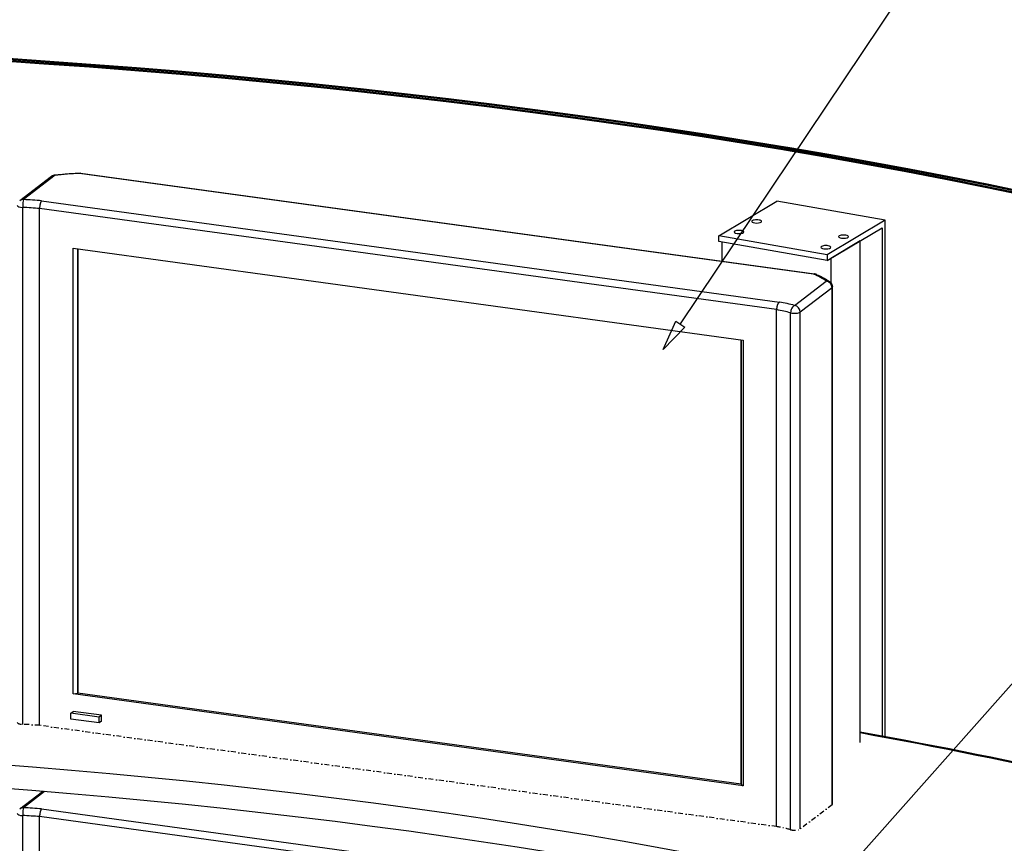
# Model space of a CAD drawing. Extents: x -4471 to 629, y 1975 to 5538.
# Tile 38 of 41: x -1725 to -928, y 4267 to 4933. Entities that reach past the tile are written whole.
import ezdxf

# ---------------------------------------------------------------- set-up
doc = ezdxf.new("R2010")
doc.units = 0
doc.header["$MEASUREMENT"] = 0
doc.linetypes.add('DASHDOT', pattern=[8.5, 4, -2, 0.5, -2])
doc.layers.get('0').update_dxf_attribs({"linetype": 'CONTINUOUS'})
doc.layers.add('LE_ALL', color=7, linetype='CONTINUOUS', lineweight=50)
doc.layers.add('LE_MIDDLE', color=7, linetype='CONTINUOUS')
doc.layers.add('LE_RED', color=1, linetype='CONTINUOUS')

msp = doc.modelspace()

# ---------------------------------------------------------------- linework, layer by layer
for p, q in [((-1696.12, 4807.2), (-1721.85, 4787.54)), ((-1082.14, 4727.28), (-1676.33, 4808.75)), ((-1675.65, 4808.98), (-1081.46, 4727.5)), ((-1707.14, 4786.62), (-1109.83, 4704.71)), ((-1024.1, 4770.98), (-1112.02, 4786.41)), ((-1722.45, 4362.99), (-1722.45, 4781.2)), ((-1112.11, 4698.53), (-1708.77, 4780.35)), ((-1026.49, 4764.83), (-1026.49, 4353.46)), ((-1071.05, 4742.95), (-1158.97, 4758.37)), ((-1156.11, 4737.74), (-1156.11, 4753.14)), ((-1044.37, 4754.15), (-1068.19, 4739.92)), ((-1044.37, 4348.25), (-1044.37, 4754.15)), ((-1677.68, 4747.7), (-1677.68, 4388.23)), ((-1677.68, 4388.23), (-1677.68, 4747.7)), ((-1068.19, 4739.92), (-1068.19, 4720.29)), ((-1097.56, 4701.93), (-1071.83, 4721.59)), ((-1067.22, 4716.23), (-1092.96, 4696.57)), ((-1067.22, 4298.02), (-1067.22, 4716.23)), ((-1066.83, 4298.65), (-1066.83, 4716.86)), ((-1112.11, 4280.33), (-1112.11, 4698.53)), ((-1092.96, 4278.36), (-1092.96, 4696.57)), ((-1140.86, 4314.62), (-1140.86, 4674.09)), ((-1140.86, 4674.09), (-1140.86, 4314.62)), ((-1140.86, 4314.62), (-1677.68, 4388.23)), ((-1683.56, 4367.3), (-1683.56, 4372.03)), ((-1658.59, 4370.36), (-1681.61, 4373.52)), ((-1660.54, 4364.14), (-1660.54, 4368.87)), ((-1660.54, 4364.14), (-1683.56, 4367.3)), ((-1658.59, 4365.63), (-1660.54, 4364.14)), ((-1140.86, 4314.62), (-1139.27, 4313.34)), ((-1724.88, 4294.77), (-1706.53, 4308.79)), ((-1704.69, 4308.64), (-1721.85, 4295.53)), ((-1722.45, 3870.99), (-1722.45, 4289.19)), ((-1707.14, 4294.61), (-1109.83, 4212.7)), ((-1112.11, 4206.53), (-1708.77, 4288.34))]:
    msp.add_line(p, q)
for points in [[(-1724.88, 4786.78), (-1699.15, 4806.44, -0.134871), (-1696.7, 4807.43)], [(-1676.54, 4809.02, -0.010675), (-1676.33, 4809.02, -0.034082), (-1675.65, 4808.98)], [(-1068.91, 4720.92, -0.241497), (-1066.83, 4716.86)]]:
    msp.add_lwpolyline(points, format="xyb")
for points in [[(-1696.7, 4807.43), (-1695.37, 4807.58), (-1694.03, 4807.73), (-1692.93, 4807.84), (-1691.57, 4807.98), (-1690.21, 4808.11), (-1689.55, 4808.17), (-1688.18, 4808.28), (-1686.8, 4808.4), (-1686.15, 4808.45), (-1684.76, 4808.55), (-1683.36, 4808.65), (-1682.72, 4808.69), (-1681.31, 4808.78), (-1679.9, 4808.86), (-1679.26, 4808.89), (-1677.84, 4808.96), (-1676.54, 4809.02)], [(-1707.14, 4786.62), (-1707.22, 4786.54), (-1707.29, 4786.46), (-1707.36, 4786.37), (-1707.44, 4786.26), (-1707.52, 4786.13), (-1707.6, 4785.99), (-1707.69, 4785.83), (-1707.77, 4785.66), (-1707.86, 4785.47), (-1707.87, 4785.43), (-1707.96, 4785.22), (-1708.04, 4784.99), (-1708.12, 4784.75), (-1708.2, 4784.5), (-1708.27, 4784.22), (-1708.35, 4783.94), (-1708.36, 4783.87), (-1708.43, 4783.57), (-1708.49, 4783.26), (-1708.53, 4783.09), (-1708.56, 4782.91), (-1708.61, 4782.58), (-1708.65, 4782.25), (-1708.69, 4781.91), (-1708.72, 4781.57), (-1708.74, 4781.24), (-1708.76, 4780.9), (-1708.77, 4780.58), (-1708.77, 4780.35)], [(-1071.05, 4738.22), (-1158.97, 4753.64), (-1158.97, 4758.37), (-1112.02, 4786.41)], [(-1708.77, 4362.14), (-1708.77, 4780.35)], [(-1024.1, 4353.02), (-1024.1, 4770.98), (-1071.05, 4742.95), (-1071.05, 4738.22), (-1026.49, 4764.83)], [(-1681.61, 4387.71), (-1681.61, 4748.24), (-1139.27, 4673.87), (-1139.27, 4313.34), (-1681.61, 4387.71), (-1677.68, 4388.23)], [(-1080.14, 4727.13), (-1079.43, 4726.82), (-1078.74, 4726.5), (-1078.52, 4726.4), (-1077.85, 4726.09), (-1077.19, 4725.77), (-1076.77, 4725.57), (-1076.14, 4725.25), (-1075.52, 4724.93), (-1075.16, 4724.75), (-1074.57, 4724.43), (-1073.99, 4724.11), (-1073.69, 4723.94), (-1073.13, 4723.63), (-1072.58, 4723.31), (-1072.33, 4723.16), (-1071.8, 4722.84), (-1071.29, 4722.52), (-1071.08, 4722.39), (-1070.58, 4722.07), (-1070.1, 4721.75), (-1069.93, 4721.63), (-1069.46, 4721.31), (-1069.01, 4720.99), (-1068.91, 4720.92)], [(-1109.83, 4704.71), (-1109.93, 4704.65), (-1110.03, 4704.57), (-1110.12, 4704.49), (-1110.13, 4704.48), (-1110.23, 4704.38), (-1110.34, 4704.27), (-1110.44, 4704.15), (-1110.47, 4704.11), (-1110.58, 4703.98), (-1110.68, 4703.83), (-1110.78, 4703.67), (-1110.8, 4703.65), (-1110.9, 4703.48), (-1111, 4703.29), (-1111.1, 4703.1), (-1111.2, 4702.89), (-1111.29, 4702.68), (-1111.38, 4702.45), (-1111.41, 4702.37), (-1111.5, 4702.13), (-1111.58, 4701.88), (-1111.66, 4701.62), (-1111.68, 4701.57), (-1111.75, 4701.3), (-1111.82, 4701.03), (-1111.88, 4700.75), (-1111.88, 4700.71), (-1111.94, 4700.43), (-1111.98, 4700.15), (-1112.02, 4699.87), (-1112.03, 4699.83), (-1112.06, 4699.55), (-1112.08, 4699.27), (-1112.1, 4699), (-1112.1, 4698.96), (-1112.11, 4698.69), (-1112.11, 4698.53)], [(-1100.71, 4277.74), (-1100.71, 4695.94)], [(-1658.59, 4365.63), (-1658.59, 4370.36), (-1660.54, 4368.87), (-1683.56, 4372.03), (-1681.61, 4373.52)], [(-1707.14, 4294.61), (-1707.22, 4294.54), (-1707.29, 4294.45), (-1707.36, 4294.36), (-1707.44, 4294.25), (-1707.52, 4294.13), (-1707.6, 4293.98), (-1707.69, 4293.83), (-1707.77, 4293.65), (-1707.86, 4293.46), (-1707.87, 4293.42), (-1707.96, 4293.21), (-1708.04, 4292.98), (-1708.12, 4292.75), (-1708.2, 4292.49), (-1708.27, 4292.22), (-1708.35, 4291.93), (-1708.36, 4291.87), (-1708.43, 4291.57), (-1708.49, 4291.25), (-1708.53, 4291.08), (-1708.56, 4290.9), (-1708.61, 4290.58), (-1708.65, 4290.24), (-1708.69, 4289.9), (-1708.72, 4289.56), (-1708.74, 4289.23), (-1708.76, 4288.89), (-1708.77, 4288.57), (-1708.77, 4288.34)], [(-1708.77, 3870.14), (-1708.77, 4288.34)]]:
    msp.add_lwpolyline(points)
msp.add_arc((-1082.14, 4722.55), 5, 66.42133, 82.19204)
for centre, major_axis, ratio, start_param, end_param in [((-1696.12, 4802.47), (3.04, -3.97), 0.871211, 2.421646, 3.141593), ((-1696.12, 4802.47), (0.58, -4.97), 0.320905, 2.792812, 3.141593), ((-1663.9, 4778.27), (95, 0), 0.323677, 1.70203, 1.916823), ((-1676.33, 4804.02), (0.21, -5), 0.123813, 2.809325, 3.141593), ((-1676.33, 4804.02), (-0.68, -4.95), 0.369085, 3.141593, 3.497314), ((-1721.85, 4782.81), (3.04, -3.97), 0.871211, 2.421646, 3.141593), ((-1721.85, 4782.81), (-0.19, -5), 0.11295, 3.47341, 5.044207), ((-1734.38, 4753.79), (105, 0), 0.323677, 1.30837, 1.451134), ((-1721.85, 4782.81), (5, 0), 0.323677, 3.141593, 4.592727), ((-1734.38, 4749.06), (100, 0), 0.323677, 1.311791, 1.451134), ((-1128.26, 4769.92), (4, 0), 0.323677, 0, 3.141593), ((-1128.26, 4769.92), (4, 0), 0.323677, 3.141593, 6.283185), ((-1142.55, 4761.38), (4, 0), 0.323677, 6.283185, 9.424778), ((-1142.55, 4761.38), (4, 0), 0.323677, 3.141593, 6.283185), ((-1057.92, 4757.58), (4, 0), 0.323677, 0, 3.141593), ((-1057.92, 4757.58), (4, 0), 0.323677, 3.141593, 6.283185), ((-1072.22, 4749.04), (4, 0), 0.323677, 0, 3.141593), ((-1072.22, 4749.04), (4, 0), 0.323677, 3.141593, 6.283185), ((-1082.14, 4722.55), (-0.68, -4.95), 0.369085, 3.141593, 3.497314), ((-1082.14, 4722.55), (-2, -4.58), 0.75998, 3.141593, 3.66289), ((-1158.44, 4708.96), (95, 0), 0.323677, 0.423324, 0.638117), ((-1071.83, 4716.86), (-2.92, -4.06), 0.862648, 3.141593, 3.835994), ((-1071.83, 4716.86), (3.04, -3.97), 0.871211, 0.85085, 2.421646), ((-1071.83, 4716.86), (5, 0), 0.323677, 5.882463, 6.283185), ((-1163.73, 4675.54), (105, 0), 0.323677, 0.889013, 1.031777), ((-1163.73, 4670.81), (100, 0), 0.323677, 0.889013, 1.028356), ((-1097.56, 4697.2), (-1.27, -4.84), 0.596255, 3.55659, 5.127387), ((-1097.56, 4697.2), (5, 0), 0.323677, 4.030605, 5.882463), ((-1097.56, 4697.2), (3.04, -3.97), 0.871211, 0.85085, 2.421646), ((-2207.53, 3687.64), (2040, 0), 0.323677, 0.503466, 2.534813), ((-2207.53, 3687.64), (2372, 0), 0.323677, 0.690106, 1.058281), ((-2207.53, 3687.64), (2370, 0), 0.323677, 0.689084, 1.057806), ((-2207.53, 3687.64), (2370, 0), 0.323677, 0.689084, 1.057806), ((-2207.53, 3668.71), (2040, 0), 0.323677, 0.504763, 2.533775), ((-1721.85, 4290.8), (5, 0), 0.323677, 3.141593, 4.592727), ((-1721.85, 4290.8), (3.04, -3.97), 0.871211, 2.421646, 3.141593), ((-1721.85, 4290.8), (-0.19, -5), 0.11295, 3.47341, 5.044207), ((-1734.38, 4257.06), (100, 0), 0.323677, 1.311791, 1.451134), ((-1734.38, 4261.79), (105, 0), 0.323677, 1.30837, 1.451134)]:
    msp.add_ellipse(centre, major_axis=major_axis, ratio=ratio, start_param=start_param, end_param=end_param)
at = {"layer": 'LE_ALL'}
for major_axis, start_param, end_param in [((2396.87, 0), 0.508431, 2.529848), ((2391.87, 0), 0.508444, 2.529835)]:
    msp.add_ellipse((-2207.53, 4140.85), major_axis=major_axis, ratio=0.323677, start_param=start_param, end_param=end_param, dxfattribs=at)
at = {"layer": 'LE_MIDDLE', "color": 1, "linetype": 'DASHDOT'}
msp.add_line((-1067.22, 4298.02), (-1092.96, 4278.36), dxfattribs=at)
msp.add_lwpolyline([(-1112.11, 4280.33), (-1708.77, 4362.14)], dxfattribs=at)
for centre, major_axis, start_param, end_param in [((-1721.85, 4364.6), (5, 0), 3.141593, 4.592727), ((-1734.38, 4330.86), (100, 0), 1.311791, 1.451134), ((-1071.83, 4298.65), (5, 0), 5.882463, 6.283185), ((-1163.73, 4252.61), (100, 0), 0.889013, 1.028356), ((-1097.56, 4278.99), (5, 0), 4.030605, 5.882463)]:
    msp.add_ellipse(centre, major_axis=major_axis, ratio=0.323677, start_param=start_param, end_param=end_param, dxfattribs=at)
at = {"layer": 'LE_RED'}
for p, q in [((-1189.89, 4687.12), (-934.9, 5067.71)), ((-1206.35, 4075.19), (-533.49, 4832.69)), ((-1203.8, 4666.35), (-1193.7, 4689.22)), ((-1193.7, 4689.22), (-1186.49, 4684.39)), ((-1203.8, 4666.35), (-1186.49, 4684.39))]:
    msp.add_line(p, q, dxfattribs=at)

doc.saveas('drawing.dxf')
